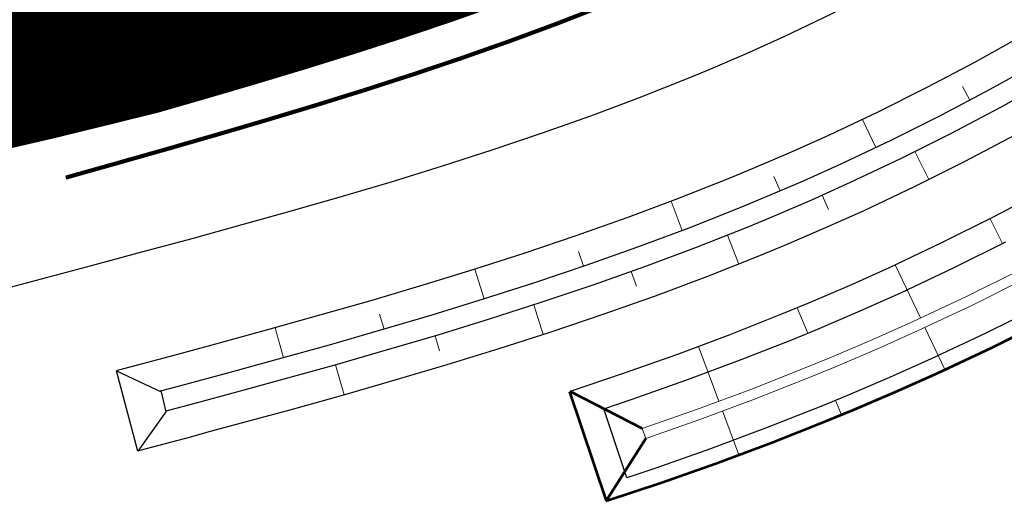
# Model space of a CAD drawing. Header units: metres. Extents: x 102313 to 104557, y 415820 to 422103.
# Tile 89 of 256: x 103433 to 103480, y 418433 to 418456. Entities that reach past the tile are written whole.
import ezdxf

# ---------------------------------------------------------------- set-up
doc = ezdxf.new("R2010")
doc.units = ezdxf.units.M
doc.header["$MEASUREMENT"] = 0
doc.linetypes.add('DGN Style 5', pattern=[84.730388, 36.313023, -48.417365])
doc.linetypes.add('KG-GV', pattern=[42, 12, -6, 0, -6, 12, -6])
for name, color, linetype, lineweight in [('00-50m-Bowgr-markering rijstrook', 4, 'DGN Style 5', 0), ('04- groen bovenwijks hatch', 91, 'Continuous', 0), ('N-WE-GW-GRONDWERK_KRUIN-G', 3, 'Continuous', 30), ('N-WE-GW-GRONDWERKLIJN-G', 90, 'Continuous', 53), ('N-WE-GW-TALUDARCERING-G', 90, 'Continuous', 13), ('N-WE-GW-WATERGANG-G', 90, 'Continuous', 0), ('N-WE-GW-WATERGANG_WATERLIJN-G', 130, 'Continuous', 30), ('N-WE-KG-GRONDVERWERVING-G', 130, 'KG-GV', 30), ('N-WE-VH-KANTVERHARDING-GD', 6, 'Continuous', 30), ('N-WE-VW-MARKERING_LANGS_STREEP_DOORGETROKKEN_020-G', 7, 'Continuous', 0)]:
    doc.layers.add(name, color=color, linetype=linetype, lineweight=lineweight)

msp = doc.modelspace()

# ---------------------------------------------------------------- hatches: boundary and pattern name
at = {"layer": '04- groen bovenwijks hatch'}
msp.add_hatch(color=256, dxfattribs=at).paths.add_polyline_path([(103803.04, 419659.07, -0.52613), (103810.434, 419651.615), (103809.691, 419647.695), (103808.765, 419642.799), (103807.84, 419637.903), (103806.917, 419633.006), (103805.997, 419628.109), (103805.078, 419623.211), (103804.16, 419618.313), (103803.245, 419613.414), (103802.331, 419608.515), (103801.419, 419603.615), (103800.509, 419598.715), (103799.601, 419593.814), (103798.695, 419588.912), (103797.79, 419584.01), (103796.887, 419579.108), (103795.986, 419574.205), (103795.087, 419569.301), (103794.19, 419564.397), (103793.294, 419559.493), (103792.4, 419554.587), (103791.508, 419549.682), (103790.615, 419544.776), (103789.717, 419539.871), (103789.007, 419534.924), (103788.293, 419529.978), (103787.575, 419525.033), (103786.851, 419520.088), (103786.123, 419515.144), (103785.39, 419510.2), (103784.459, 419505.301), (103783.523, 419500.402), (103782.583, 419495.504), (103781.638, 419490.608), (103780.688, 419485.712), (103779.734, 419480.817), (103778.775, 419475.923), (103777.811, 419471.03), (103776.842, 419466.137), (103775.869, 419461.246), (103774.892, 419456.356), (103773.909, 419451.466), (103772.922, 419446.577), (103771.93, 419441.69), (103770.934, 419436.803), (103769.933, 419431.917), (103768.927, 419427.033), (103767.917, 419422.149), (103766.902, 419417.266), (103765.882, 419412.384), (103764.857, 419407.503), (103763.828, 419402.623), (103762.795, 419397.744), (103761.756, 419392.866), (103760.646, 419388.005), (103759.531, 419383.145), (103758.411, 419378.286), (103757.286, 419373.428), (103756.157, 419368.571), (103755.024, 419363.716), (103753.953, 419358.845), (103753.876, 419358.498), (103752.877, 419353.975), (103751.797, 419349.106), (103750.712, 419344.238), (103749.623, 419339.372), (103748.529, 419334.506), (103747.43, 419329.641), (103746.327, 419324.778), (103745.219, 419319.915), (103744.106, 419315.053), (103742.989, 419310.193), (103741.867, 419305.334), (103740.741, 419300.475), (103739.609, 419295.618), (103738.474, 419290.762), (103737.333, 419285.907), (103736.188, 419281.053), (103735.038, 419276.2), (103733.856, 419271.355), (103732.687, 419266.507), (103731.53, 419261.656), (103730.384, 419256.802), (103729.246, 419251.945), (103728.116, 419247.087), (103726.992, 419242.227), (103725.871, 419237.366), (103724.752, 419232.505), (103723.631, 419227.644), (103722.507, 419222.784), (103721.376, 419217.925), (103720.236, 419213.068), (103719.084, 419208.215), (103717.916, 419203.365), (103716.73, 419198.52), (103715.522, 419193.681), (103714.552, 419189.871), (103714.289, 419188.848), (103713.046, 419184.016), (103711.8, 419179.186), (103710.549, 419174.356), (103709.296, 419169.527), (103709.118, 419168.843), (103708.039, 419164.699), (103706.78, 419159.872), (103705.518, 419155.045), (103704.254, 419150.219), (103702.988, 419145.393), (103701.72, 419140.569), (103700.449, 419135.744), (103699.721, 419132.986), (103700.512, 419132.774), (103694.834, 419111.425), (103693.55, 419106.604), (103692.263, 419101.783), (103690.974, 419096.964), (103689.682, 419092.144), (103688.389, 419087.326), (103687.093, 419082.508), (103685.794, 419077.69), (103684.494, 419072.874), (103683.191, 419068.057), (103681.886, 419063.242), (103680.579, 419058.427), (103679.269, 419053.612), (103677.957, 419048.799), (103676.643, 419043.986), (103675.326, 419039.173), (103674.007, 419034.361), (103672.686, 419029.55), (103671.363, 419024.74), (103670.037, 419019.93), (103668.709, 419015.12), (103667.379, 419010.312), (103666.046, 419005.504), (103664.711, 419000.696), (103663.374, 418995.889), (103662.035, 418991.083), (103660.693, 418986.278), (103659.349, 418981.473), (103658.003, 418976.668), (103656.655, 418971.865), (103655.304, 418967.062), (103653.951, 418962.26), (103652.596, 418957.458), (103651.238, 418952.657), (103649.878, 418947.856), (103648.516, 418943.057), (103647.151, 418938.258), (103645.785, 418933.459), (103644.416, 418928.661), (103643.044, 418923.864), (103641.671, 418919.068), (103640.295, 418914.272), (103638.917, 418909.476), (103637.536, 418904.682), (103636.154, 418899.888), (103634.769, 418895.095), (103633.381, 418890.302), (103631.992, 418885.51), (103630.6, 418880.719), (103629.206, 418875.928), (103627.81, 418871.138), (103626.411, 418866.349), (103625.01, 418861.56), (103623.607, 418856.772), (103622.202, 418851.985), (103620.794, 418847.199), (103619.384, 418842.413), (103617.972, 418837.627), (103616.557, 418832.843), (103615.141, 418828.059), (103613.722, 418823.275), (103612.3, 418818.493), (103610.877, 418813.711), (103609.451, 418808.93), (103608.023, 418804.149), (103606.592, 418799.369), (103605.16, 418794.59), (103604.203, 418791.404), (103603.725, 418789.811), (103602.287, 418785.034), (103600.848, 418780.256), (103599.406, 418775.48), (103597.962, 418770.704), (103596.516, 418765.929), (103595.067, 418761.155), (103593.616, 418756.381), (103592.163, 418751.608), (103590.708, 418746.835), (103589.25, 418742.064), (103587.791, 418737.293), (103586.328, 418732.523), (103584.864, 418727.753), (103583.397, 418722.984), (103581.928, 418718.216), (103580.457, 418713.448), (103578.984, 418708.682), (103577.508, 418703.915), (103576.03, 418699.15), (103574.55, 418694.385), (103573.067, 418689.621), (103571.583, 418684.858), (103570.096, 418680.096), (103568.606, 418675.334), (103567.115, 418670.573), (103565.621, 418665.812), (103564.125, 418661.052), (103562.626, 418656.293), (103561.126, 418651.535), (103559.623, 418646.777), (103557.722, 418640.768), (103556.819, 418638.006), (103555.266, 418633.249), (103553.714, 418628.491), (103552.161, 418623.734), (103550.61, 418618.976), (103549.059, 418614.219), (103547.508, 418609.461), (103545.959, 418604.702), (103545.632, 418603.7), (103544.409, 418599.944), (103542.86, 418595.185), (103541.312, 418590.427), (103539.764, 418585.667), (103538.217, 418580.908), (103536.671, 418576.149), (103535.125, 418571.389), (103533.579, 418566.629), (103532.928, 418564.625), (103532.034, 418561.869), (103530.489, 418557.109), (103528.944, 418552.349), (103527.399, 418547.589), (103525.67, 418542.898), (103524.165, 418538.812), (103523.937, 418538.208), (103522.161, 418533.588), (103520.379, 418529.057), (103519.475, 418526.829), (103518.559, 418524.628), (103517.628, 418522.457), (103516.676, 418520.316), (103515.703, 418518.208), (103514.705, 418516.134), (103513.68, 418514.097), (103512.624, 418512.099), (103512.34, 418511.58), (103511.408, 418509.869), (103510.445, 418508.176), (103509.296, 418506.248), (103508.106, 418504.346), (103506.874, 418502.469), (103505.602, 418500.62), (103504.29, 418498.799), (103502.939, 418497.006), (103501.549, 418495.244), (103500.12, 418493.511), (103498.655, 418491.81), (103497.152, 418490.142), (103495.614, 418488.506), (103494.04, 418486.903), (103494.008, 418486.861), (103492.397, 418485.297), (103490.249, 418483.312, -0.042037), (103476.425, 418472.856), (103476.006, 418473.537), (103474.158, 418472.395), (103472.236, 418471.265), (103470.29, 418470.177), (103468.321, 418469.131), (103466.33, 418468.128), (103464.317, 418467.168), (103462.772, 418466.468), (103461.215, 418465.793), (103460.233, 418465.367), (103458.153, 418464.503), (103456.036, 418463.67), (103453.884, 418462.868), (103451.699, 418462.092), (103449.483, 418461.341), (103447.237, 418460.61), (103444.963, 418459.896), (103442.662, 418459.197), (103440.335, 418458.508), (103437.985, 418457.826), (103436.359, 418457.414), (103435.592, 418457.221), (103433.179, 418456.615), (103433.075, 418456.588), (103432.205, 418456.383), (103428.311, 418455.463), (103423.443, 418454.311), (103418.576, 418453.157), (103413.709, 418452.001), (103408.843, 418450.843), (103403.978, 418449.684), (103399.155, 418448.363), (103394.333, 418447.041), (103392.642, 418446.577), (103389.511, 418445.717), (103384.69, 418444.391), (103385.302, 418442.104), (103390.186, 418443.411), (103395.016, 418444.704), (103399.846, 418445.997), (103404.676, 418447.29), (103409.55, 418448.417), (103414.424, 418449.544), (103419.299, 418450.671), (103421.54, 418451.19), (103424.173, 418451.799), (103429.047, 418452.926), (103432.947, 418453.828), (103433.669, 418453.995), (103433.921, 418454.054), (103436.34, 418454.647), (103438.743, 418455.241), (103441.105, 418455.921), (103443.447, 418456.61), (103445.769, 418457.311), (103448.068, 418458.027), (103450.344, 418458.763), (103452.594, 418459.522), (103454.818, 418460.307), (103457.012, 418461.122), (103459.176, 418461.968), (103461.307, 418462.85), (103462.188, 418463.23), (103463.851, 418463.947), (103465.503, 418464.692), (103467.572, 418465.673), (103469.619, 418466.7), (103471.644, 418467.77), (103473.645, 418468.884), (103475.621, 418470.042), (103477.571, 418471.242), (103479.495, 418472.484), (103481.392, 418473.768), (103483.26, 418475.093), (103485.099, 418476.458), (103486.908, 418477.863), (103488.686, 418479.306), (103490.432, 418480.788), (103492.145, 418482.308), (103493.825, 418483.864), (103495.471, 418485.457), (103497.081, 418487.085), (103498.656, 418488.747), (103500.195, 418490.444), (103501.696, 418492.174), (103503.159, 418493.935), (103504.584, 418495.728), (103505.969, 418497.552), (103507.315, 418499.405), (103508.619, 418501.288), (103509.883, 418503.198), (103511.104, 418505.135), (103512.284, 418507.098), (103513.273, 418508.823), (103514.231, 418510.565), (103514.523, 418511.095), (103515.607, 418513.127), (103516.659, 418515.196), (103517.682, 418517.299), (103518.677, 418519.433), (103519.649, 418521.597), (103520.6, 418523.789), (103521.533, 418526.007), (103522.452, 418528.248), (103524.262, 418532.796), (103526.059, 418537.419), (103526.29, 418538.021), (103527.808, 418542.102), (103529.552, 418546.788), (103531.091, 418551.55), (103532.631, 418556.312), (103534.171, 418561.074), (103535.062, 418563.831), (103535.711, 418565.836), (103537.25, 418570.598), (103538.79, 418575.36), (103540.33, 418580.122), (103541.87, 418584.884), (103543.409, 418589.646), (103544.949, 418594.408), (103546.489, 418599.17), (103547.704, 418602.929), (103548.029, 418603.932), (103549.568, 418608.694), (103551.108, 418613.456), (103552.648, 418618.218), (103554.188, 418622.98), (103555.728, 418627.742), (103557.267, 418632.504), (103558.807, 418637.266), (103560.347, 418642.028), (103561.629, 418646.144), (103563.131, 418650.903), (103564.63, 418655.663), (103566.126, 418660.423), (103567.621, 418665.185), (103569.114, 418669.947), (103570.604, 418674.709), (103572.092, 418679.472), (103573.578, 418684.236), (103575.061, 418689.001), (103576.543, 418693.766), (103578.022, 418698.532), (103579.499, 418703.299), (103580.974, 418708.066), (103582.447, 418712.834), (103583.917, 418717.603), (103585.385, 418722.373), (103586.851, 418727.143), (103588.315, 418731.913), (103589.777, 418736.685), (103591.236, 418741.457), (103592.694, 418746.23), (103594.149, 418751.003), (103595.602, 418755.777), (103597.052, 418760.552), (103598.501, 418765.327), (103599.947, 418770.104), (103601.391, 418774.88), (103602.833, 418779.658), (103604.273, 418784.436), (103605.71, 418789.215), (103606.188, 418790.807), (103607.145, 418793.994), (103608.578, 418798.774), (103610.009, 418803.555), (103611.438, 418808.336), (103612.864, 418813.119), (103614.288, 418817.901), (103615.71, 418822.685), (103617.13, 418827.469), (103618.548, 418832.253), (103619.963, 418837.039), (103621.376, 418841.825), (103622.787, 418846.612), (103624.196, 418851.399), (103625.602, 418856.187), (103627.007, 418860.975), (103628.409, 418865.765), (103629.809, 418870.555), (103631.206, 418875.345), (103632.602, 418880.136), (103633.995, 418884.928), (103635.386, 418889.721), (103636.775, 418894.514), (103638.162, 418899.308), (103639.546, 418904.102), (103640.928, 418908.897), (103642.308, 418913.693), (103643.686, 418918.489), (103645.062, 418923.286), (103646.435, 418928.084), (103647.806, 418932.882), (103649.175, 418937.681), (103650.542, 418942.48), (103651.907, 418947.28), (103653.269, 418952.081), (103654.629, 418956.882), (103655.987, 418961.684), (103657.342, 418966.487), (103658.696, 418971.29), (103660.047, 418976.094), (103661.396, 418980.899), (103662.743, 418985.704), (103664.088, 418990.509), (103665.43, 418995.316), (103666.77, 419000.123), (103668.108, 419004.93), (103669.444, 419009.739), (103670.777, 419014.547), (103672.108, 419019.357), (103673.437, 419024.167), (103674.764, 419028.978), (103676.089, 419033.789), (103677.411, 419038.601), (103678.732, 419043.413), (103680.049, 419048.226), (103681.365, 419053.04), (103682.679, 419057.854), (103683.99, 419062.669), (103685.299, 419067.485), (103686.606, 419072.301), (103687.911, 419077.118), (103689.213, 419081.935), (103690.513, 419086.753), (103691.811, 419091.571), (103693.107, 419096.391), (103694.4, 419101.21), (103695.692, 419106.031), (103696.981, 419110.852), (103698.268, 419115.673), (103699.552, 419120.495), (103700.835, 419125.318), (103702.115, 419130.141), (103703.393, 419134.965), (103704.668, 419139.79), (103705.942, 419144.615), (103707.213, 419149.44), (103708.482, 419154.267), (103709.749, 419159.093), (103711.014, 419163.921), (103712.097, 419168.065), (103712.276, 419168.749), (103713.536, 419173.577), (103714.794, 419178.406), (103716.05, 419183.236), (103717.303, 419188.066), (103717.568, 419189.09), (103718.541, 419192.9), (103719.751, 419197.74), (103720.938, 419202.587), (103722.104, 419207.438), (103723.252, 419212.295), (103724.385, 419217.154), (103725.507, 419222.017), (103726.62, 419226.882), (103727.727, 419231.748), (103728.832, 419236.615), (103729.937, 419241.481), (103731.046, 419246.346), (103732.162, 419251.21), (103733.288, 419256.071), (103734.426, 419260.928), (103735.58, 419265.782), (103736.754, 419270.631), (103737.949, 419275.474), (103739.099, 419280.328), (103740.245, 419285.184), (103741.385, 419290.04), (103742.522, 419294.898), (103743.653, 419299.757), (103744.78, 419304.616), (103745.902, 419309.477), (103747.02, 419314.339), (103748.133, 419319.202), (103749.241, 419324.066), (103750.345, 419328.931), (103751.444, 419333.798), (103752.539, 419338.665), (103753.628, 419343.533), (103754.714, 419348.402), (103755.794, 419353.273), (103756.793, 419357.797), (103756.87, 419358.144), (103757.941, 419363.016), (103759.075, 419367.873), (103760.205, 419372.732), (103761.329, 419377.591), (103762.449, 419382.451), (103763.565, 419387.313), (103764.676, 419392.175), (103765.714, 419397.055), (103766.749, 419401.935), (103767.778, 419406.817), (103768.803, 419411.699), (103769.823, 419416.583), (103770.838, 419421.467), (103771.849, 419426.353), (103772.855, 419431.239), (103773.856, 419436.126), (103774.853, 419441.014), (103775.845, 419445.903), (103776.833, 419450.794), (103777.816, 419455.685), (103778.794, 419460.576), (103779.767, 419465.469), (103780.736, 419470.363), (103781.7, 419475.258), (103782.659, 419480.153), (103783.614, 419485.05), (103784.564, 419489.947), (103785.51, 419494.845), (103786.451, 419499.745), (103787.387, 419504.645), (103788.318, 419509.546), (103789.051, 419514.491), (103789.78, 419519.436), (103790.503, 419524.382), (103791.222, 419529.329), (103791.937, 419534.277), (103792.646, 419539.225), (103793.545, 419544.132), (103794.438, 419549.035), (103795.331, 419553.946), (103796.225, 419558.853), (103797.121, 419563.759), (103798.019, 419568.665), (103798.918, 419573.57), (103799.82, 419578.474), (103800.723, 419583.378), (103801.628, 419588.282), (103802.535, 419593.185), (103803.443, 419598.087), (103804.353, 419602.989), (103805.266, 419607.89), (103806.179, 419612.791), (103807.095, 419617.691), (103808.013, 419622.591), (103808.932, 419627.49), (103809.853, 419632.389), (103810.776, 419637.287), (103811.701, 419642.185), (103812.628, 419647.082), (103813.496, 419651.663, 0.617529), (103802.457, 419660.403), (103802.975, 419659.219)])

# ---------------------------------------------------------------- linework, layer by layer
at = {"layer": '00-50m-Bowgr-markering rijstrook', "flags": 128}
msp.add_lwpolyline([(103522.306, 418654.769), (103520.451, 418648.908), (103518.949, 418644.167), (103517.444, 418639.427), (103515.936, 418634.687), (103514.427, 418629.948), (103512.916, 418625.209), (103511.402, 418620.472), (103509.886, 418615.735), (103508.368, 418610.999), (103506.848, 418606.263), (103505.325, 418601.528), (103503.801, 418596.794), (103502.274, 418592.06), (103500.745, 418587.328), (103499.214, 418582.596), (103497.68, 418577.864), (103496.145, 418573.134), (103494.607, 418568.404), (103493.067, 418563.675), (103491.525, 418558.946), (103489.981, 418554.218), (103488.434, 418549.491), (103486.885, 418544.765), (103485.335, 418540.039), (103483.782, 418535.314), (103482.226, 418530.59), (103480.669, 418525.867), (103479.11, 418521.144), (103477.547, 418516.42), (103476.329, 418512.742), (103359.595, 418160.477)], dxfattribs=at)
at = {"layer": 'N-WE-GW-GRONDWERK_KRUIN-G', "flags": 128}
for points in [[(103443.447, 418456.61), (103441.105, 418455.921), (103438.743, 418455.241), (103436.34, 418454.647), (103433.921, 418454.054), (103433.669, 418453.995), (103432.947, 418453.828)], [(103481.312, 418455.328), (103479.014, 418454.052), (103476.689, 418452.827), (103474.338, 418451.652), (103471.962, 418450.529), (103470.139, 418449.709), (103468.302, 418448.92), (103467.141, 418448.439), (103464.707, 418447.474), (103462.264, 418446.56), (103459.816, 418445.692), (103457.364, 418444.866), (103454.91, 418444.078), (103452.457, 418443.322), (103450.005, 418442.595), (103447.558, 418441.893), (103445.115, 418441.21), (103442.679, 418440.543), (103441.024, 418440.095), (103440.25, 418439.887), (103437.83, 418439.238), (103437.732, 418439.212)], [(103493.996, 418455.026), (103493.437, 418454.654), (103491.885, 418453.606), (103489.547, 418452.101), (103487.177, 418450.647), (103484.776, 418449.245), (103482.345, 418447.895), (103479.886, 418446.599), (103477.398, 418445.356), (103474.885, 418444.168), (103472.956, 418443.301), (103471.013, 418442.466), (103469.785, 418441.958), (103467.221, 418440.942), (103464.658, 418439.983), (103462.101, 418439.076), (103459.55, 418438.217), (103459.513, 418438.204)], [(103482.054, 418454.024), (103479.728, 418452.733), (103477.374, 418451.492), (103474.994, 418450.303), (103472.588, 418449.166), (103470.743, 418448.336), (103468.883, 418447.537), (103467.707, 418447.05), (103465.245, 418446.075), (103462.777, 418445.151), (103460.305, 418444.275), (103457.832, 418443.441), (103455.36, 418442.647), (103452.89, 418441.886), (103450.425, 418441.155), (103447.966, 418440.449), (103445.514, 418439.764), (103443.072, 418439.095), (103441.414, 418438.647), (103440.639, 418438.439), (103439.836, 418438.223)], [(103482.549, 418453.155), (103480.204, 418451.853), (103477.831, 418450.602), (103475.431, 418449.404), (103473.006, 418448.257), (103471.145, 418447.421), (103469.271, 418446.615), (103468.085, 418446.124), (103465.604, 418445.141), (103463.119, 418444.211), (103460.632, 418443.329), (103458.144, 418442.491), (103455.66, 418441.693), (103453.179, 418440.929), (103450.705, 418440.195), (103448.238, 418439.487), (103445.781, 418438.8), (103443.334, 418438.13), (103441.674, 418437.682), (103440.898, 418437.473), (103440.101, 418437.259)], [(103480.918, 418450.534), (103478.516, 418449.268), (103476.087, 418448.054), (103473.632, 418446.894), (103471.749, 418446.047), (103469.851, 418445.232), (103468.652, 418444.735), (103466.143, 418443.741), (103463.632, 418442.802), (103461.121, 418441.912), (103458.613, 418441.066), (103456.11, 418440.262), (103453.613, 418439.493), (103451.125, 418438.755), (103448.647, 418438.044), (103446.18, 418437.354), (103443.727, 418436.683), (103442.065, 418436.233), (103441.288, 418436.024), (103438.864, 418435.375), (103438.767, 418435.349)]]:
    msp.add_lwpolyline(points, dxfattribs=at)
at = {"layer": 'N-WE-GW-GRONDWERK_KRUIN-G', "ltscale": 5, "flags": 128}
msp.add_lwpolyline([(103438.767, 418435.349), (103437.732, 418439.212), (103439.879, 418438.203), (103440.108, 418437.23), (103438.767, 418435.349)], dxfattribs=at)
at = {"layer": 'N-WE-GW-GRONDWERKLIJN-G'}
for p, q in [((103459.513, 418438.204), (103461.283, 418432.948)), ((103463.015, 418436.427), (103459.55, 418438.217)), ((103461.283, 418432.948), (103463.179, 418435.954))]:
    msp.add_line(p, q, dxfattribs=at)
at = {"layer": 'N-WE-GW-GRONDWERKLIJN-G', "flags": 128}
msp.add_lwpolyline([(103461.283, 418432.948), (103463.907, 418433.824), (103466.553, 418434.756), (103469.213, 418435.746), (103471.872, 418436.794), (103473.17, 418437.328), (103475.193, 418438.193), (103477.212, 418439.096), (103479.833, 418440.329), (103482.431, 418441.621)], dxfattribs=at)
at = {"layer": 'N-WE-GW-TALUDARCERING-G', "flags": 128}
for points in [[(103439.091, 418455.341), (103437.654, 418460.334)], [(103434.238, 418454.131), (103433.823, 418455.604)], [(103478.412, 418452.887), (103478.762, 418452.224)], [(103473.598, 418451.302), (103474.239, 418449.946)], [(103476.796, 418448.409), (103476.125, 418449.75)], [(103469.34, 418448.55), (103469.636, 418447.86)], [(103464.409, 418447.363), (103464.935, 418445.958)], [(103471.964, 418446.966), (103471.656, 418447.65)], [(103479.732, 418446.522), (103480.331, 418445.323)], [(103467.663, 418444.343), (103467.11, 418445.738)], [(103459.949, 418444.946), (103460.189, 418444.235)], [(103454.96, 418444.094), (103455.419, 418442.666)], [(103462.736, 418443.28), (103462.486, 418443.987)], [(103475.178, 418444.307), (103476.387, 418441.748)], [(103458.257, 418440.952), (103457.798, 418442.38)], [(103470.464, 418442.239), (103470.97, 418441.018)], [(103450.388, 418441.926), (103450.601, 418441.207)], [(103445.365, 418441.28), (103445.769, 418439.835)], [(103476.601, 418441.296), (103477.562, 418439.263)], [(103453.273, 418440.174), (103453.06, 418440.893)], [(103465.713, 418440.377), (103466.698, 418437.745)], [(103448.687, 418438.055), (103448.273, 418439.497)], [(103472.308, 418437.786), (103472.594, 418437.093)], [(103466.873, 418437.277), (103467.662, 418435.171)]]:
    msp.add_lwpolyline(points, dxfattribs=at)
at = {"layer": 'N-WE-GW-WATERGANG-G'}
msp.add_line((103463.179, 418435.954), (103463.015, 418436.427), dxfattribs=at)
at = {"layer": 'N-WE-GW-WATERGANG-G', "flags": 128}
for points in [[(103463.016, 418436.426), (103465.617, 418437.342), (103468.229, 418438.314), (103470.844, 418439.345), (103472.106, 418439.864), (103474.091, 418440.713), (103476.066, 418441.596), (103478.635, 418442.805), (103481.18, 418444.07)], [(103463.179, 418435.953), (103465.787, 418436.872), (103468.408, 418437.847), (103471.031, 418438.881), (103472.299, 418439.403), (103474.291, 418440.255), (103476.274, 418441.142), (103478.853, 418442.355), (103481.408, 418443.625)]]:
    msp.add_lwpolyline(points, dxfattribs=at)
at = {"layer": 'N-WE-GW-WATERGANG_WATERLIJN-G', "flags": 128}
msp.add_lwpolyline([(103482.09, 418442.289), (103479.506, 418441.004), (103476.9, 418439.778), (103474.892, 418438.88), (103472.879, 418438.02), (103471.592, 418437.49), (103468.945, 418436.446), (103466.298, 418435.462), (103463.663, 418434.533), (103462.269, 418434.067), (103461.158, 418437.386), (103461.158, 418437.386), (103461.158, 418437.386), (103462.526, 418437.844), (103465.106, 418438.753), (103467.693, 418439.715), (103470.284, 418440.736), (103471.525, 418441.247), (103473.49, 418442.087), (103475.44, 418442.959), (103477.982, 418444.155), (103480.498, 418445.406)], dxfattribs=at)
at = {"layer": 'N-WE-KG-GRONDVERWERVING-G', "linetype": 'Continuous', "lineweight": 0, "ltscale": 5, "const_width": 7.5, "flags": 128}
msp.add_lwpolyline([(103454.818, 418460.307), (103452.594, 418459.522), (103450.344, 418458.763), (103448.068, 418458.027), (103445.769, 418457.311), (103443.447, 418456.61), (103441.105, 418455.921), (103438.743, 418455.241), (103436.34, 418454.647), (103433.921, 418454.054), (103433.669, 418453.995), (103432.947, 418453.828), (103429.047, 418452.926)], dxfattribs=at)
at = {"layer": 'N-WE-VH-KANTVERHARDING-GD', "flags": 128}
for points in [[(103431.709, 418442.983), (103435.573, 418444.017), (103436.288, 418444.209), (103436.539, 418444.276), (103438.954, 418444.924), (103441.369, 418445.576), (103443.783, 418446.238), (103446.195, 418446.913), (103448.603, 418447.605), (103451.006, 418448.319), (103453.403, 418449.059), (103455.791, 418449.829), (103458.169, 418450.633), (103460.536, 418451.474), (103462.888, 418452.357), (103465.224, 418453.286), (103466.195, 418453.689), (103468.023, 418454.475), (103469.837, 418455.293), (103472.109, 418456.371), (103474.358, 418457.498), (103476.581, 418458.674), (103478.778, 418459.897), (103480.949, 418461.168)], [(103451.035, 418456.57), (103448.734, 418455.826), (103446.413, 418455.103), (103444.074, 418454.397), (103441.718, 418453.704), (103439.346, 418453.021), (103436.959, 418452.343), (103434.56, 418451.667), (103434.457, 418451.638), (103434.308, 418451.605), (103433.585, 418451.442), (103429.68, 418450.563)]]:
    msp.add_lwpolyline(points, dxfattribs=at)
at = {"layer": 'N-WE-VW-MARKERING_LANGS_STREEP_DOORGETROKKEN_020-G', "ltscale": 10, "const_width": 0.2, "flags": 128}
msp.add_lwpolyline([(103480.531, 418466.547), (103478.478, 418465.284), (103476.398, 418464.065), (103474.291, 418462.892), (103472.16, 418461.765), (103470.005, 418460.685), (103467.827, 418459.652), (103466.088, 418458.868), (103464.337, 418458.113), (103463.411, 418457.714), (103461.176, 418456.791), (103458.916, 418455.908), (103456.634, 418455.063), (103454.332, 418454.251), (103452.012, 418453.47), (103449.676, 418452.715), (103447.325, 418451.983), (103444.96, 418451.27), (103442.584, 418450.572), (103440.198, 418449.885), (103437.803, 418449.205), (103435.4, 418448.528), (103435.297, 418448.499)], dxfattribs=at)

doc.saveas('drawing.dxf')
